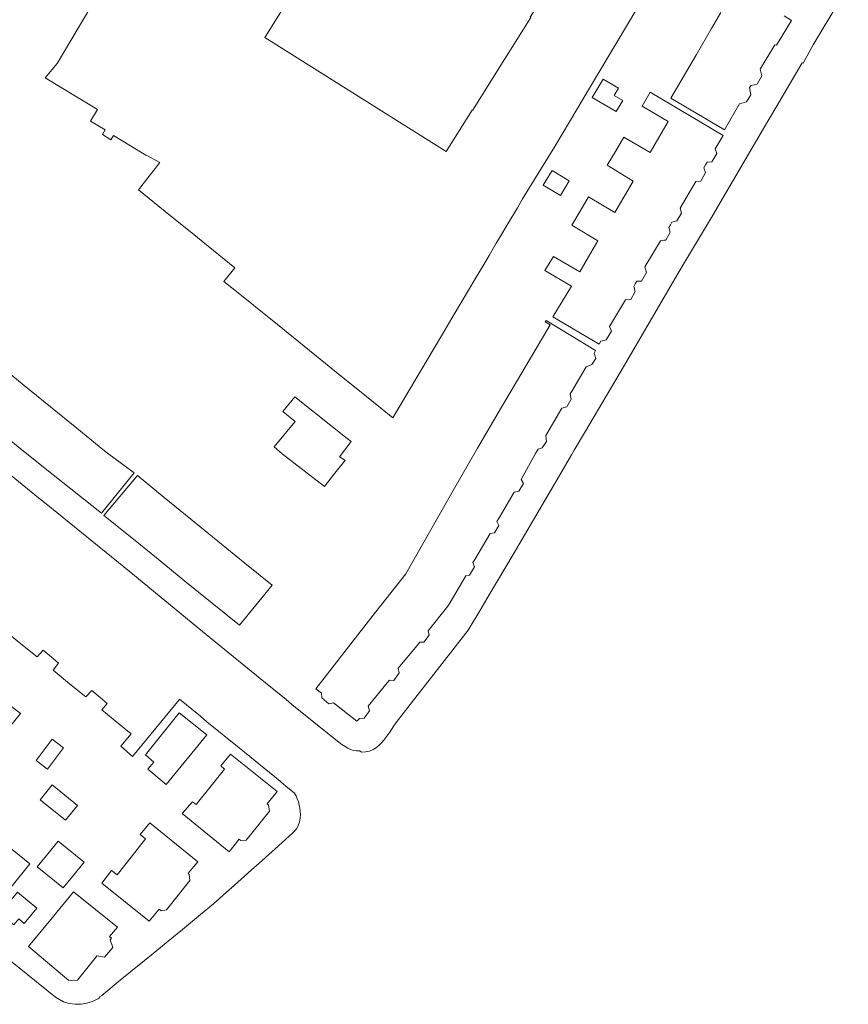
# Model space of a CAD drawing. Header units: millimetres. Extents: x 37131378 to 37737458, y 18584386 to 19114224.
# Tile 39 of 86: x 37529168 to 37674560, y 18584386 to 18757038. Entities that reach past the tile are written whole.
import ezdxf

# ---------------------------------------------------------------- set-up
doc = ezdxf.new("R2010")
doc.units = ezdxf.units.MM
doc.header["$LTSCALE"] = 50
doc.layers.add('B2-WE-OG-TERREIN_ERF-GV', color=252, linetype='Continuous', lineweight=18)
doc.layers.add('pand', color=7, linetype='Continuous', lineweight=0)

msp = doc.modelspace()

# ---------------------------------------------------------------- linework, layer by layer
at = {"layer": 'B2-WE-OG-TERREIN_ERF-GV'}
for points in [[(37641417.6937, 18765737.3389), (37636185.6937, 18756801.3389), (37630606.6937, 18747473.3389), (37623049.6937, 18734805.3389), (37617414.6937, 18725607.3389), (37616491.6937, 18724051.3389), (37614821.6937, 18721237.3389), (37613184.6937, 18718476.3389), (37612798.6937, 18717826.3389), (37611546.6937, 18715715.3389), (37610952.6937, 18714713.3389), (37609908.6937, 18712954.3389), (37609105.6937, 18711600.3389), (37608271.6937, 18710193.3389), (37606633.6937, 18707433.3389), (37604995.6937, 18704672.3389), (37603357.6937, 18701911.3389), (37601720.6937, 18699150.3389), (37594657.6937, 18687244.3389), (37590028.6937, 18690936.3389), (37584701.6937, 18695240.3389), (37581886.6937, 18697514.3389), (37579071.6937, 18699788.3389), (37576256.6937, 18702062.3389), (37573441.6937, 18704337.3389), (37570626.6937, 18706611.3389), (37570166.6937, 18706982.3389), (37567811.6937, 18708885.3389), (37564996.6937, 18711159.3389), (37566909.6937, 18713526.3389), (37564095.6937, 18715801.3389), (37561281.6937, 18718076.3389), (37558467.6937, 18720352.3389), (37555652.6937, 18722627.3389), (37552838.6937, 18724902.3389), (37550024.6937, 18727177.3389), (37553758.6937, 18731996.3389), (37551339.6937, 18733276.3389), (37551319.6937, 18733288.3389), (37545639.6937, 18736751.3389), (37545159.6937, 18735981.3389), (37543686.6937, 18736884.3389), (37544152.6937, 18737698.3389), (37541604.6937, 18739266.3389), (37542833.6937, 18741300.3389), (37541746.6937, 18741960.3389), (37533640.6937, 18746843.3389), (37535736.6937, 18749360.3389), (37543855.6937, 18763072.3389)], [(37523445.6937, 18680491.3389), (37532478.6937, 18673197.3389), (37533495.6937, 18672377.3389), (37547419.6937, 18661122.3389), (37548355.6937, 18660365.3389), (37549017.6937, 18659829.3389), (37561255.6937, 18649781.3389), (37562534.6937, 18648731.3389), (37572306.6937, 18640741.3389), (37575898.6937, 18637826.3389), (37576933.6937, 18636986.3389), (37584618.6937, 18630764.3389), (37585696.6937, 18629943.3389), (37586273.6937, 18629589.3389), (37586724.6937, 18629276.3389), (37587220.6937, 18629040.3389), (37587747.6937, 18628889.3389), (37588293.6937, 18628826.3389), (37588841.6937, 18628853.3389), (37589127.6937, 18628573.3389), (37589831.6937, 18628634.3389), (37590517.6937, 18628799.3389), (37591045.6937, 18629014.3389), (37591171.6937, 18629065.3389), (37591778.6937, 18629425.3389), (37592324.6937, 18629872.3389), (37592706.6937, 18630290.3389), (37593074.6937, 18630720.3389), (37593428.6937, 18631162.3389), (37593768.6937, 18631615.3389), (37594093.6937, 18632078.3389), (37594808.6937, 18633194.3389), (37595201.6937, 18633816.3389), (37597693.6937, 18636967.3389), (37597873.6937, 18637198.3389), (37602908.6937, 18643598.3389), (37607841.6937, 18649990.3389), (37609882.6937, 18653407.3389), (37611528.6937, 18656162.3389), (37615773.6937, 18663270.3389), (37623871.6937, 18677122.3389), (37625984.6937, 18680762.3389), (37626443.6937, 18681533.3389), (37628249.6937, 18684567.3389), (37635260.6937, 18696443.3389), (37644124.6937, 18711596.3389), (37645642.6937, 18714141.3389), (37650374.6937, 18722073.3389), (37659690.6937, 18737943.3389), (37661879.6937, 18741671.3389), (37664313.6937, 18745817.3389), (37666479.6937, 18749477.3389), (37666610.6937, 18749405.3389), (37668419.6937, 18752658.3389), (37670128.6937, 18755551.3389), (37674559.6937, 18762874.3389)], [(37663310.6937, 18757725.3389), (37664616.6937, 18756912.3389), (37661937.6937, 18752551.3389), (37661640.6937, 18752643.3389), (37659082.6937, 18748370.3389), (37659372.6937, 18747207.3389), (37658559.6937, 18745753.3389), (37658542.6937, 18745749.3389), (37657485.6937, 18745492.3389), (37657245.6937, 18745136.3389), (37657475.6937, 18743883.3389), (37656723.6937, 18742637.3389), (37655470.6937, 18742288.3389), (37652850.6937, 18737718.3389), (37643414.6937, 18743257.3389), (37647911.6937, 18750953.3389), (37650566.6937, 18755496.3389), (37652205.6937, 18758301.3389)], [(37577387.6937, 18621436.3389), (37575885.6937, 18622646.3389), (37575050.6937, 18623319.3389), (37574843.6937, 18623488.3389), (37567690.6937, 18629337.3389), (37562032.6937, 18633944.3389), (37560872.6937, 18634889.3389), (37557207.6937, 18637873.3389), (37557140.6937, 18637791.3389), (37548952.6937, 18627829.3389), (37546900.6937, 18629622.3389), (37548723.6937, 18631823.3389), (37546565.6937, 18633588.3389), (37543609.6937, 18636006.3389), (37544535.6937, 18637136.3389), (37543261.6937, 18638194.3389), (37541799.6937, 18639408.3389), (37540784.6937, 18638278.3389), (37537929.6937, 18640609.3389), (37535045.6937, 18643000.3389), (37536001.6937, 18644189.3389), (37534668.6937, 18645323.3389), (37533295.6937, 18646490.3389), (37532220.6937, 18645301.3389), (37529358.6937, 18647614.3389), (37526451.6937, 18649963.3389)], [(37522329.6937, 18596158.3389), (37535471.6937, 18585612.3389), (37536869.6937, 18584834.3389), (37537869.6937, 18584532.3389), (37538903.6937, 18584386.3389), (37539947.6937, 18584400.3389), (37540977.6937, 18584572.3389), (37541969.6937, 18584900.3389), (37542899.6937, 18585375.3389), (37543213.6937, 18585592.3389), (37543153.6937, 18585684.3389), (37543563.6937, 18585950.3389), (37546817.6937, 18588602.3389), (37552588.6937, 18593323.3389), (37555856.6937, 18595996.3389), (37557725.6937, 18597525.3389), (37560894.6937, 18600117.3389), (37563171.6937, 18602030.3389), (37565996.6937, 18604528.3389), (37566282.6937, 18604780.3389), (37570356.6937, 18608405.3389), (37570604.6937, 18608625.3389), (37573972.6937, 18611625.3389), (37577112.6937, 18614481.3389), (37577779.6937, 18615224.3389), (37577960.6937, 18615572.3389), (37578113.6937, 18615933.3389), (37578238.6937, 18616305.3389), (37578333.6937, 18616685.3389), (37578397.6937, 18617072.3389)], [(37526001.6937, 18613052.3389), (37530969.6937, 18609013.3389), (37523767.6937, 18600151.3389)]]:
    msp.add_lwpolyline(points, dxfattribs=at)
for points in [[(37633476.6937, 18743767.3389), (37634980.6937, 18742880.3389), (37633818.6937, 18740911.3389), (37629639.6937, 18743375.3389), (37631536.6937, 18746592.3389), (37634211.6937, 18745014.3389)], [(37628986.6937, 18715466.3389), (37630629.6937, 18718262.3389), (37626060.6937, 18721001.3389), (37627498.6937, 18723456.3389), (37628980.6937, 18725986.3389), (37633579.6937, 18723217.3389), (37635145.6937, 18725900.3389), (37635509.6937, 18726524.3389), (37636801.6937, 18728736.3389), (37632261.6937, 18731505.3389), (37633693.6937, 18733945.3389), (37635152.6937, 18736430.3389), (37639781.6937, 18733750.3389), (37641338.6937, 18736400.3389), (37642972.6937, 18739180.3389), (37638372.6937, 18741860.3389), (37639817.6937, 18744323.3389), (37652576.6937, 18736737.3389), (37651191.6937, 18734393.3389), (37651483.6937, 18733557.3389), (37650611.6937, 18732104.3389), (37649806.6937, 18732049.3389), (37649515.6937, 18731575.3389), (37649204.6937, 18731070.3389), (37649497.6937, 18730234.3389), (37648654.6937, 18728751.3389), (37647819.6937, 18728667.3389), (37646462.6937, 18726384.3389), (37645050.6937, 18724008.3389), (37645282.6937, 18723113.3389), (37644470.6937, 18721749.3389), (37643605.6937, 18721516.3389), (37643340.6937, 18721067.3389), (37643063.6937, 18720596.3389), (37643326.6937, 18719790.3389), (37642513.6937, 18718396.3389), (37642194.6937, 18718355.3389), (37641619.6937, 18718282.3389), (37640209.6937, 18715915.3389), (37638880.6937, 18713683.3389), (37639142.6937, 18712729.3389), (37638298.6937, 18711215.3389), (37637434.6937, 18711191.3389), (37637161.6937, 18710701.3389), (37636922.6937, 18710271.3389), (37637185.6937, 18709376.3389), (37636372.6937, 18707981.3389), (37635448.6937, 18707898.3389), (37634067.6937, 18705575.3389), (37632679.6937, 18703239.3389), (37633001.6937, 18702404.3389), (37632098.6937, 18700890.3389), (37631144.6937, 18700688.3389), (37630872.6937, 18700154.3389), (37622742.6937, 18704940.3389), (37625963.6937, 18710340.3389), (37621334.6937, 18713050.3389), (37622839.6937, 18715512.3389), (37627438.6937, 18712832.3389)], [(37622586.6937, 18730605.3389), (37625585.6937, 18728800.3389), (37624038.6937, 18726230.3389), (37621039.6937, 18728035.3389)], [(37618033.6937, 18696399.3389), (37622227.6937, 18703514.3389), (37621367.6937, 18704055.3389), (37621517.6937, 18704263.3389), (37630210.6937, 18699026.3389), (37629969.6937, 18698551.3389), (37630231.6937, 18697656.3389), (37629539.6937, 18696558.3389), (37628584.6937, 18696177.3389), (37625987.6937, 18691801.3389), (37625784.6937, 18691460.3389), (37625957.6937, 18690476.3389), (37625174.6937, 18689170.3389), (37624309.6937, 18688908.3389), (37621664.6937, 18684444.3389), (37621479.6937, 18684131.3389), (37621592.6937, 18683088.3389), (37620870.6937, 18681991.3389), (37620124.6937, 18681727.3389), (37619673.6937, 18680986.3389), (37617492.6937, 18677048.3389), (37617154.6937, 18676438.3389), (37617539.6937, 18675722.3389), (37616731.6937, 18674354.3389), (37615956.6937, 18674206.3389), (37613300.6937, 18669700.3389), (37612905.6937, 18669029.3389), (37613260.6937, 18668373.3389), (37612453.6937, 18667064.3389), (37611737.6937, 18666917.3389), (37609003.6937, 18662402.3389), (37608656.6937, 18661829.3389), (37608952.6937, 18661113.3389), (37608114.6937, 18659626.3389), (37607429.6937, 18659538.3389), (37604498.6937, 18654522.3389), (37604317.6937, 18654212.3389), (37600850.6937, 18649871.3389), (37600997.6937, 18649125.3389), (37600071.6937, 18647876.3389), (37599355.6937, 18647878.3389), (37598898.6937, 18647322.3389), (37595590.6937, 18643299.3389), (37595767.6937, 18642494.3389), (37594840.6937, 18641185.3389), (37594036.6937, 18641246.3389), (37593663.6937, 18640784.3389), (37590330.6937, 18636667.3389), (37590566.6937, 18635832.3389), (37589610.6937, 18634583.3389), (37588805.6937, 18634525.3389), (37588297.6937, 18634020.3389), (37584253.6937, 18637248.3389), (37583418.6937, 18637101.3389), (37582199.6937, 18638117.3389), (37582112.6937, 18638952.3389), (37581130.6937, 18639729.3389), (37586465.6937, 18646552.3389), (37591605.6937, 18653125.3389), (37591658.6937, 18653193.3389), (37596892.6937, 18659887.3389), (37601071.6937, 18667187.3389), (37605250.6937, 18674510.3389), (37609493.6937, 18681913.3389), (37613729.6937, 18689099.3389)], [(37543754.6937, 18681693.3389), (37544578.6937, 18681026.3389), (37549252.6937, 18677587.3389), (37543514.6937, 18670510.3389), (37538155.6937, 18674753.3389), (37533636.6937, 18678332.3389), (37528878.6937, 18682138.3389), (37524266.6937, 18685905.3389), (37519530.6937, 18689774.3389), (37525196.6937, 18696724.3389), (37529930.6937, 18692890.3389), (37534567.6937, 18689134.3389), (37539183.6937, 18685396.3389)], [(37577531.6937, 18686569.3389), (37575313.6937, 18688339.3389), (37577468.6937, 18690917.3389), (37586634.6937, 18683599.3389), (37587318.6937, 18683051.3389), (37585307.6937, 18680395.3389), (37585893.6937, 18680006.3389), (37586264.6937, 18679761.3389), (37586163.6937, 18679633.3389), (37584247.6937, 18677203.3389), (37582676.6937, 18675210.3389), (37575220.6937, 18680924.3389), (37573812.6937, 18682165.3389)], [(37562965.6937, 18654722.3389), (37558172.6937, 18658606.3389), (37553464.6937, 18662421.3389), (37548818.6937, 18666185.3389), (37543960.6937, 18670122.3389), (37549817.6937, 18677109.3389), (37554532.6937, 18673271.3389), (37559205.6937, 18669467.3389), (37563930.6937, 18665619.3389), (37568692.6937, 18661743.3389), (37573458.6937, 18657863.3389), (37567750.6937, 18650845.3389)], [(37525105.6937, 18633265.3389), (37523542.6937, 18634521.3389), (37526219.6937, 18637850.3389), (37527750.6937, 18636619.3389), (37529292.6937, 18635379.3389), (37526615.6937, 18632051.3389)], [(37551217.6937, 18628122.3389), (37557135.6937, 18635467.3389), (37562012.6937, 18631641.3389), (37554869.6937, 18622958.3389), (37551658.6937, 18625618.3389), (37552704.6937, 18626867.3389)], [(37536840.6937, 18629382.3389), (37534034.6937, 18625635.3389), (37532037.6937, 18627130.3389), (37534843.6937, 18630877.3389)], [(37562557.6937, 18622417.3389), (37565126.6937, 18625615.3389), (37564471.6937, 18626183.3389), (37566175.6937, 18628234.3389), (37574353.6937, 18621719.3389), (37572619.6937, 18619518.3389), (37572827.6937, 18619309.3389), (37573003.6937, 18618266.3389), (37570896.6937, 18615633.3389), (37568909.6937, 18613151.3389), (37567955.6937, 18613094.3389), (37567658.6937, 18613363.3389), (37565924.6937, 18611102.3389), (37557687.6937, 18617856.3389), (37559510.6937, 18619878.3389), (37560134.6937, 18619400.3389)], [(37534873.6937, 18622843.3389), (37539299.6937, 18619245.3389), (37537187.6937, 18616648.3389), (37532761.6937, 18620246.3389)], [(37556965.6937, 18603509.3389), (37554905.6937, 18600939.3389), (37554011.6937, 18600763.3389), (37553654.6937, 18601061.3389), (37551891.6937, 18598950.3389), (37543594.6937, 18605615.3389), (37545298.6937, 18607845.3389), (37546279.6937, 18607098.3389), (37548716.6937, 18610180.3389), (37551241.6937, 18613373.3389), (37550289.6937, 18614180.3389), (37551993.6937, 18616231.3389), (37560438.6937, 18609388.3389), (37558705.6937, 18607366.3389), (37558913.6937, 18607157.3389), (37559029.6937, 18606084.3389)], [(37538409.6937, 18606774.3389), (37536824.6937, 18604811.3389), (37532258.6937, 18608497.3389), (37533870.6937, 18610494.3389), (37535908.6937, 18613018.3389), (37540474.6937, 18609332.3389)], [(37529969.6937, 18598581.3389), (37529005.6937, 18599381.3389), (37528143.6937, 18598343.3389), (37525730.6937, 18600347.3389), (37528792.6937, 18604034.3389), (37532183.6937, 18601248.3389)], [(37542591.6937, 18592695.3389), (37539292.6937, 18588642.3389), (37537772.6937, 18588556.3389), (37530695.6937, 18594503.3389), (37534611.6937, 18599252.3389), (37538614.6937, 18604108.3389), (37546316.6937, 18597891.3389), (37544912.6937, 18596286.3389), (37545269.6937, 18595957.3389), (37545060.6937, 18595719.3389), (37545503.6937, 18594318.3389), (37544069.6937, 18592623.3389), (37542729.6937, 18592865.3389)]]:
    msp.add_lwpolyline(points, close=True, dxfattribs=at)
msp.add_lwpolyline([(37578397.6937, 18617072.3389, 0.1504629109), (37577387.6937, 18621436.3389)], format="xyb", dxfattribs=at)
at = {"layer": 'pand', "color": 1, "flags": 128}
msp.add_lwpolyline([(37586071.6937, 18776275.3389), (37576625.6937, 18761191.3389), (37576710.6937, 18761137.3389), (37572169.6937, 18753893.3389), (37604018.6937, 18733945.3389), (37608553.6937, 18741193.3389), (37608638.6937, 18741139.3389), (37614294.6937, 18750177.3389), (37618842.6937, 18757446.3389), (37618757.6937, 18757499.3389), (37623964.6937, 18765807.3389), (37592137.6937, 18785749.3389), (37586927.6937, 18777437.3389), (37586830.6937, 18777487.3389), (37586071.6937, 18776275.3389)], close=True, dxfattribs=at)

doc.saveas('drawing.dxf')
